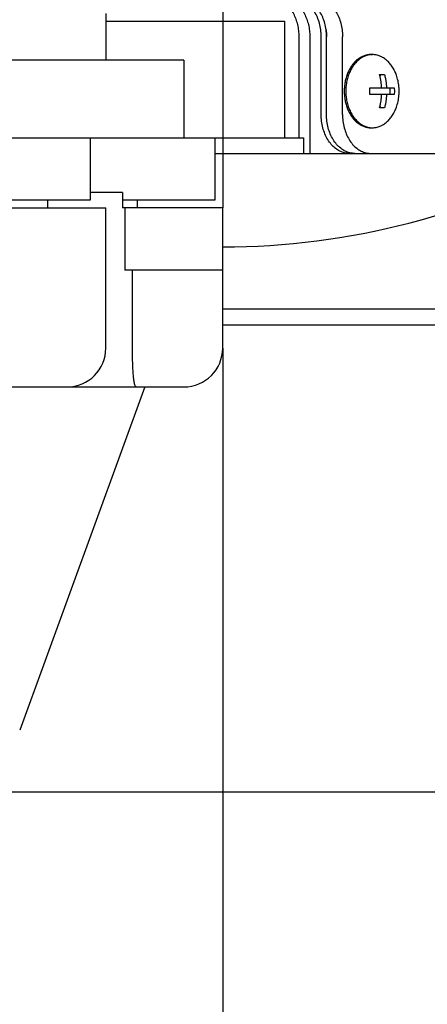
# Model space of a CAD drawing. Header units: millimetres. Extents: x 0 to 594, y 0 to 420.
# Tile 16 of 256: x 125.33 to 130.56, y 266.47 to 279.12. Entities that reach past the tile are written whole.
import ezdxf

# ---------------------------------------------------------------- set-up
doc = ezdxf.new("R2010")
doc.units = ezdxf.units.MM
doc.header["$LTSCALE"] = 32.67
doc.linetypes.add('CENTER', pattern=[0.6, 0.375, -0.075, 0.075, -0.075])
doc.linetypes.add('PHANTOM', pattern=[0.8, 0.45, -0.05, 0.1, -0.05, 0.1, -0.05])
doc.layers.get('0').update_dxf_attribs({"linetype": 'CONTINUOUS'})
for name, color, linetype in [('CRV', 7, 'CONTINUOUS'), ('DEFAULT_1', 7, 'CENTER'), ('DRIV_DIM', 7, 'CONTINUOUS')]:
    doc.layers.add(name, color=color, linetype=linetype)
doc.styles.get("Standard").update_dxf_attribs({"font": 'txt', "width": 0.8})
doc.dimstyles.new('DIMSTYLE_1', dxfattribs={"dimtxt": 3.8, "dimasz": 1.8, "dimexe": 0.18, "dimexo": 0.0625, "dimgap": 0.09, "dimtad": 1, "dimdec": 3, "dimlfac": 10, "dimdsep": 46, "dimtxsty": 'STANDARD', "dimblk": 'OPEN', "dimblk1": 'OPEN', "dimblk2": 'OPEN', "dimcen": 0.09, "dimadec": 0, "dimazin": 0, "dimtp": 0.001, "dimtm": 0.001, "dimtfac": 1, "dimtdec": 3, "dimtofl": 0, "dimtmove": 0, "dimatfit": 3, "dimldrblk": 'OPEN', "dimfxl": 1, "dimtolj": 1, "dimarcsym": 0})
doc.dimstyles.new('DIMSTYLE_4', dxfattribs={"dimtxt": 3.8, "dimasz": 1.8, "dimexe": 0.18, "dimexo": 0.0625, "dimgap": 0.09, "dimtad": 1, "dimdec": 3, "dimlfac": 10, "dimdsep": 46, "dimtxsty": 'STANDARD', "dimblk": 'OPEN', "dimblk1": 'OPEN', "dimblk2": 'OPEN', "dimcen": 0.09, "dimadec": 0, "dimazin": 0, "dimtp": 0.5, "dimtm": 0.5, "dimtfac": 1, "dimtdec": 3, "dimtofl": 0, "dimtmove": 0, "dimatfit": 3, "dimldrblk": 'OPEN', "dimfxl": 1, "dimtolj": 1, "dimarcsym": 0})

# ---------------------------------------------------------------- blocks, each defined once
blk = doc.blocks.new('*D15')
at = {"layer": 'DRIV_DIM', "color": 2, "linetype": 'CONTINUOUS'}
for p, q in [((126.436, 285.704), (64.053, 285.704)), ((129.414, 285.444), (190.849, 274.611))]:
    blk.add_line(p, q, dxfattribs=at)
for points in [[(66.695, 283.913), (66.053, 285.704), (65.463, 283.896)], [(189.146, 273.075), (188.88, 274.958), (187.937, 273.306)]]:
    blk.add_lwpolyline(points, dxfattribs=at)
for start, end in [(180, 265), (265, 350)]:
    blk.add_arc((127.936, 285.704), 61.884, start, end, dxfattribs=at)
at = {"layer": 'DRIV_DIM', "color": 2, "linetype": 'CONTINUOUS', "width": 0.766667}
blk.add_text('170%%d', height=3.8, rotation=-14.8781, dxfattribs=at).set_placement((104.864, 221.551))
blk = doc.blocks.new('_OPEN')
at = {"color": 0, "linetype": 'BYBLOCK'}
for p, q in [((0, 0), (-1, 0.342)), ((-1, -0.342), (0, 0)), ((-1, 0), (0, 0))]:
    blk.add_line(p, q, dxfattribs=at)
blk = doc.blocks.new('*D33')
at = {"layer": 'DRIV_DIM', "color": 2, "linetype": 'CONTINUOUS'}
for p, q in [((121.436, 302.204), (215.593, 302.204)), ((213.593, 302.204), (213.593, 285.704)), ((213.593, 269.204), (213.593, 285.704)), ((121.436, 269.204), (215.593, 269.204))]:
    blk.add_line(p, q, dxfattribs=at)
at = {"layer": 'DRIV_DIM', "color": 2, "linetype": 'CONTINUOUS', "xscale": 1.8, "yscale": 1.8, "zscale": 1.8}
for p, rotation in [((213.593, 302.204), 90), ((213.593, 269.204), 270)]:
    blk.add_blockref('_OPEN', p, dxfattribs=dict(at, rotation=rotation))
at = {"layer": 'DRIV_DIM', "color": 2, "linetype": 'CONTINUOUS', "width": 0.8}
blk.add_text('330', height=3.8, rotation=90, dxfattribs=at).set_placement((212.643, 280.32))

msp = doc.modelspace()

# ---------------------------------------------------------------- linework, layer by layer
at = {"color": 7, "linetype": 'CONTINUOUS'}
for p, q in [((126.43637, 279.2043), (126.43637, 278.6043)), ((126.43637, 279.1043), (128.72944, 279.1043)), ((128.72944, 279.1043), (128.72944, 277.6043)), ((128.91637, 277.6043), (128.91637, 278.9043)), ((129.05354, 278.9043), (129.05354, 277.4043)), ((129.19909, 277.9043), (129.19909, 278.9043)), ((129.26768, 277.9043), (129.26768, 278.9043)), ((129.47343, 277.9043), (129.47343, 278.9043)), ((129.8373, 278.6743), (129.85708, 278.6743)), ((127.43637, 278.6043), (112.43637, 278.6043)), ((127.43637, 278.6043), (127.43637, 277.6043)), ((129.94951, 278.4193), (130.0121, 278.4193)), ((129.95433, 278.4193), (129.95433, 278.3994)), ((129.82434, 278.2473), (130.13727, 278.2473)), ((130.13727, 278.1613), (129.82434, 278.1613)), ((130.0795, 278.2473), (130.0795, 278.1613)), ((130.0121, 277.9893), (129.94951, 277.9893)), ((129.95433, 278.00921), (129.95433, 277.9893)), ((129.8373, 277.7343), (129.85708, 277.7343)), ((110.73637, 277.6043), (128.97267, 277.6043)), ((126.23637, 277.6043), (126.23637, 276.8043)), ((127.83637, 277.6043), (127.83637, 276.8043)), ((128.97267, 277.6043), (128.97267, 277.4043)), ((127.83637, 277.4043), (132.74824, 277.4043)), ((126.64902, 276.9043), (126.23637, 276.9043)), ((126.64902, 276.9043), (126.64902, 276.7043)), ((126.23637, 276.8043), (113.63637, 276.8043)), ((125.68791, 276.8043), (125.68791, 276.7043)), ((127.83637, 276.8043), (126.64902, 276.8043)), ((126.83637, 276.8043), (126.83637, 276.7043)), ((113.43637, 276.7043), (126.43637, 276.7043)), ((126.43637, 274.9043), (126.43637, 276.7043)), ((127.93637, 276.7043), (126.64902, 276.7043)), ((126.67796, 276.7043), (126.67796, 275.9043)), ((127.93637, 274.9043), (127.93637, 276.7043)), ((127.93637, 275.9043), (126.67796, 275.9043)), ((126.77804, 274.9043), (126.77804, 275.9043)), ((137.43637, 275.4043), (127.93637, 275.4043)), ((127.93637, 275.2043), (131.43637, 275.2043)), ((112.43638, 274.4043), (127.43637, 274.4043)), ((126.93637, 274.4043), (125.33128, 269.99436))]:
    msp.add_line(p, q, dxfattribs=at)
for centre, radius, end in [((127.93637, 285.7043), 9.5, 299.110367), ((125.93637, 274.9043), 0.5, 360), ((127.43637, 274.9043), 0.5, 360)]:
    msp.add_arc(centre, radius, 270, end, dxfattribs=at)
for points, knots in [([(128.91637, 278.9043), (128.91637, 278.93042), (128.91341, 278.9824), (128.90018, 279.05859), (128.87847, 279.13107), (128.84879, 279.19806), (128.81183, 279.25796), (128.76844, 279.3093), (128.71961, 279.35079), (128.66645, 279.38134), (128.61028, 279.40008), (128.57159, 279.4043), (128.5525, 279.4043)], [0, 0, 0, 0, 0.11487652, 0.22843557, 0.33944548, 0.4468479, 0.54984801, 0.64800657, 0.74132776, 0.83032735, 0.91605055, 1, 1, 1, 1]), ([(128.68968, 279.4043), (128.70876, 279.4043), (128.74746, 279.40008), (128.80362, 279.38134), (128.85678, 279.35079), (128.90561, 279.3093), (128.949, 279.25796), (128.98596, 279.19806), (129.01564, 279.13107), (129.03735, 279.05859), (129.05058, 278.9824), (129.05354, 278.93042), (129.05354, 278.9043)], [0, 0, 0, 0, 0.08394945, 0.16967265, 0.25867224, 0.35199343, 0.45015199, 0.5531521, 0.66055452, 0.77156443, 0.88512348, 1, 1, 1, 1]), ([(129.19909, 278.9043), (129.19909, 278.9333), (129.19545, 278.99096), (129.17917, 279.07503), (129.15257, 279.15404), (129.1164, 279.22564), (129.07166, 279.28769), (129.01961, 279.33831), (128.96235, 279.37543), (128.92114, 279.391), (128.90077, 279.39612)], [0, 0, 0, 0, 0.14128658, 0.28057838, 0.41604177, 0.54616918, 0.66994954, 0.78703929, 0.8979123, 1, 1, 1, 1]), ([(129.26768, 278.9043), (129.26768, 278.9333), (129.26403, 278.99096), (129.24776, 279.07503), (129.22116, 279.15404), (129.18498, 279.22564), (129.14025, 279.28769), (129.0882, 279.33831), (129.03026, 279.37588), (128.96817, 279.39905), (128.92502, 279.4043), (128.90381, 279.4043)], [0, 0, 0, 0, 0.12759721, 0.25339292, 0.37573116, 0.49325042, 0.6050376, 0.71078244, 0.81091287, 0.90666352, 1, 1, 1, 1]), ([(129.10957, 279.4043), (129.13078, 279.4043), (129.17392, 279.39905), (129.23601, 279.37588), (129.29395, 279.33831), (129.34601, 279.28769), (129.39074, 279.22564), (129.42692, 279.15404), (129.45352, 279.07503), (129.46979, 278.99096), (129.47343, 278.9333), (129.47343, 278.9043)], [0, 0, 0, 0, 0.09333648, 0.18908713, 0.28921756, 0.3949624, 0.50674958, 0.62426884, 0.74660708, 0.87240279, 1, 1, 1, 1]), ([(129.8373, 278.6743), (129.82296, 278.6743), (129.79402, 278.67178), (129.75148, 278.66056), (129.71037, 278.64208), (129.67135, 278.61669), (129.63502, 278.58483), (129.60193, 278.54702), (129.57257, 278.50386), (129.5474, 278.45603), (129.52678, 278.40428), (129.51103, 278.34941), (129.5004, 278.29228), (129.49504, 278.23378), (129.49504, 278.17482), (129.5004, 278.11632), (129.51103, 278.05919), (129.52678, 278.00433), (129.5474, 277.95258), (129.57257, 277.90474), (129.60193, 277.86158), (129.63502, 277.82377), (129.67135, 277.79191), (129.71037, 277.76653), (129.75148, 277.74805), (129.79402, 277.73682), (129.82296, 277.7343), (129.8373, 277.7343)], [0, 0, 0, 0, 0.03354694, 0.06755348, 0.10243314, 0.13851713, 0.17603334, 0.21509999, 0.25573007, 0.29784229, 0.34127505, 0.38580145, 0.43114441, 0.47699136, 0.52300864, 0.56885559, 0.61419855, 0.65872495, 0.70215771, 0.74426993, 0.78490001, 0.82396666, 0.86148287, 0.89756686, 0.93244652, 0.96645306, 1, 1, 1, 1]), ([(129.8374, 278.67352), (129.82767, 278.67275), (129.80148, 278.66913), (129.75964, 278.6565), (129.71358, 278.63271), (129.67059, 278.6002), (129.6315, 278.55971), (129.59705, 278.51207), (129.5679, 278.45826), (129.54463, 278.39936), (129.52766, 278.33656), (129.51735, 278.2711), (129.51389, 278.2043), (129.51735, 278.13751), (129.52766, 278.07205), (129.54463, 278.00924), (129.5679, 277.95034), (129.59705, 277.89653), (129.6315, 277.8489), (129.67059, 277.8084), (129.71358, 277.7759), (129.75964, 277.7521), (129.80148, 277.73948), (129.82767, 277.73586), (129.8374, 277.73509)], [0, 0, 0, 0, 0.02351061, 0.06355109, 0.10488607, 0.14796545, 0.19305501, 0.24023475, 0.28941592, 0.34036709, 0.39274337, 0.44611579, 0.5, 0.55388421, 0.60725663, 0.65963291, 0.71058408, 0.75976525, 0.80694499, 0.85203455, 0.89511393, 0.93644891, 0.97648939, 1, 1, 1, 1]), ([(130.15734, 278.42941), (130.15345, 278.4392), (130.14121, 278.4676), (130.11712, 278.51207), (130.08267, 278.55971), (130.04358, 278.6002), (130.00059, 278.63271), (129.95453, 278.6565), (129.90637, 278.67103), (129.87339, 278.6743), (129.85708, 278.6743)], [0, 0, 0, 0, 0.07680238, 0.2255437, 0.36823199, 0.50459884, 0.63488619, 0.75989785, 0.88099452, 1, 1, 1, 1]), ([(129.97539, 278.2473), (129.97517, 278.25187), (129.97463, 278.26139), (129.97355, 278.27625), (129.97209, 278.29235), (129.97018, 278.30975), (129.96771, 278.32857), (129.96457, 278.34889), (129.96061, 278.37085), (129.95564, 278.39454), (129.9517, 278.41085), (129.94951, 278.4193)], [0, 0, 0, 0, 0.07872342, 0.16410971, 0.25666057, 0.35694047, 0.46558553, 0.58334052, 0.71107983, 0.84966592, 1, 1, 1, 1]), ([(130.0121, 278.4193), (130.01429, 278.41085), (130.01823, 278.39454), (130.02319, 278.37085), (130.02716, 278.34889), (130.0303, 278.32857), (130.03277, 278.30975), (130.03468, 278.29235), (130.03614, 278.27625), (130.03722, 278.26139), (130.03775, 278.25187), (130.03797, 278.2473)], [0, 0, 0, 0, 0.15033408, 0.28892017, 0.41665948, 0.53441447, 0.64305953, 0.74333943, 0.83589029, 0.92127658, 1, 1, 1, 1]), ([(130.15734, 277.9792), (130.16685, 278.00316), (130.18295, 278.05263), (130.19741, 278.12911), (130.20201, 278.20655), (130.19688, 278.28316), (130.18235, 278.35792), (130.16662, 278.40602), (130.15734, 278.42941)], [0, 0, 0, 0, 0.16786751, 0.3376293, 0.50540186, 0.67150999, 0.83619243, 1, 1, 1, 1]), ([(129.82434, 278.1613), (129.82484, 278.17086), (129.8255, 278.18996), (129.8255, 278.21864), (129.82484, 278.23775), (129.82434, 278.2473)], [0, 0, 0, 0, 0.33354713, 0.66645287, 1, 1, 1, 1]), ([(129.94951, 277.9893), (129.9517, 277.99775), (129.95564, 278.01407), (129.96061, 278.03776), (129.96457, 278.05971), (129.96771, 278.08004), (129.97018, 278.09885), (129.97209, 278.11626), (129.97355, 278.13235), (129.97463, 278.14722), (129.97517, 278.15674), (129.97539, 278.1613)], [0, 0, 0, 0, 0.15033408, 0.28892017, 0.41665948, 0.53441447, 0.64305953, 0.74333943, 0.83589029, 0.92127658, 1, 1, 1, 1]), ([(130.03797, 278.1613), (130.03775, 278.15674), (130.03722, 278.14722), (130.03614, 278.13235), (130.03468, 278.11626), (130.03277, 278.09885), (130.0303, 278.08004), (130.02716, 278.05971), (130.02319, 278.03776), (130.01823, 278.01407), (130.01429, 277.99775), (130.0121, 277.9893)], [0, 0, 0, 0, 0.07872342, 0.16410971, 0.25666057, 0.35694047, 0.46558553, 0.58334052, 0.71107983, 0.84966592, 1, 1, 1, 1]), ([(130.13727, 278.2473), (130.13776, 278.23775), (130.13842, 278.21864), (130.13842, 278.18996), (130.13776, 278.17086), (130.13727, 278.1613)], [0, 0, 0, 0, 0.33354713, 0.66645287, 1, 1, 1, 1]), ([(129.56296, 277.4043), (129.54174, 277.4043), (129.4986, 277.40955), (129.43651, 277.43273), (129.37857, 277.47029), (129.32652, 277.52091), (129.28178, 277.58297), (129.24561, 277.65457), (129.21901, 277.73358), (129.20273, 277.81764), (129.19909, 277.8753), (129.19909, 277.9043)], [0, 0, 0, 0, 0.09333648, 0.18908713, 0.28921756, 0.3949624, 0.50674958, 0.62426884, 0.74660708, 0.87240279, 1, 1, 1, 1]), ([(129.566, 277.41248), (129.54562, 277.41761), (129.50441, 277.43317), (129.44716, 277.47029), (129.3951, 277.52091), (129.35037, 277.58297), (129.3142, 277.65457), (129.28759, 277.73358), (129.27132, 277.81764), (129.26768, 277.8753), (129.26768, 277.9043)], [0, 0, 0, 0, 0.1020877, 0.21296071, 0.33005046, 0.45383082, 0.58395823, 0.71942162, 0.85871342, 1, 1, 1, 1]), ([(129.47343, 277.9043), (129.47343, 277.8753), (129.47708, 277.81764), (129.49335, 277.73358), (129.51995, 277.65457), (129.55613, 277.58297), (129.60086, 277.52091), (129.65291, 277.47029), (129.71085, 277.43273), (129.77294, 277.40955), (129.81609, 277.4043), (129.8373, 277.4043)], [0, 0, 0, 0, 0.12759721, 0.25339292, 0.37573116, 0.49325042, 0.6050376, 0.71078244, 0.81091287, 0.90666352, 1, 1, 1, 1]), ([(129.85708, 277.7343), (129.87339, 277.7343), (129.90637, 277.73757), (129.95453, 277.7521), (130.00059, 277.7759), (130.04358, 277.8084), (130.08267, 277.8489), (130.11712, 277.89653), (130.14121, 277.94101), (130.15345, 277.96941), (130.15734, 277.97919)], [0, 0, 0, 0, 0.11900548, 0.24010215, 0.36511381, 0.49540116, 0.63176801, 0.7744563, 0.92319762, 1, 1, 1, 1]), ([(126.82463, 274.4043), (126.8222, 274.4043), (126.81651, 274.40862), (126.8117, 274.41921), (126.80667, 274.43471), (126.8023, 274.45492), (126.7982, 274.47949), (126.79451, 274.50813), (126.79117, 274.54048), (126.78822, 274.57612), (126.78564, 274.61459), (126.78346, 274.65511), (126.78168, 274.69673), (126.78029, 274.73863), (126.77925, 274.78062), (126.77854, 274.8225), (126.77813, 274.86377), (126.77804, 274.89097), (126.77804, 274.9043)], [0, 0, 0, 0, 0.01438675, 0.03707235, 0.06922143, 0.11014183, 0.15922036, 0.2163575, 0.2807077, 0.35136101, 0.42766278, 0.5085063, 0.59109924, 0.67374208, 0.75619804, 0.83925881, 0.92124111, 1, 1, 1, 1])]:
    msp.add_open_spline(points, degree=3, knots=knots, dxfattribs=at)
for points in [[(129.26215, 278.99113), (129.26584, 278.96234), (129.26768, 278.9333), (129.26768, 278.9043)], [(129.85708, 278.6743), (129.85052, 278.6743), (129.84395, 278.67404), (129.8374, 278.67352)], [(129.8374, 277.73509), (129.84395, 277.73457), (129.85052, 277.7343), (129.85708, 277.7343)], [(129.56836, 277.4119), (129.56757, 277.41209), (129.56678, 277.41228), (129.566, 277.41248)], [(129.63154, 277.4043), (129.61033, 277.4043), (129.58903, 277.40689), (129.56836, 277.4119)]]:
    msp.add_open_spline(points, degree=3, dxfattribs=at)
at = {"layer": 'CRV', "color": 8, "linetype": 'PHANTOM'}
for radius, start in [(97.1741, 10), (89.1741, 10), (27.1916, 196.893684)]:
    msp.add_arc((127.93637, 285.7043), radius, start, 350, dxfattribs=at)
at = {"layer": 'DEFAULT_1', "color": 2, "linetype": 'CENTER'}
for p, q in [((127.93637, 285.7043), (127.93637, 276.7043)), ((127.93637, 274.9043), (127.93637, 214.96157))]:
    msp.add_line(p, q, dxfattribs=at)

# ---------------------------------------------------------------- dimensions: what is measured, and where the dimension line sits
at = {"layer": 'DRIV_DIM', "color": 2, "linetype": 'CONTINUOUS'}
dim = msp.add_linear_dim(base=(213.5931, 269.2043), p1=(121.43637, 302.2043), p2=(121.43637, 269.2043), angle=270, dimstyle='DIMSTYLE_1', dxfattribs=at)
dim.commit()
dim.dimension.update_dxf_attribs({"geometry": '*D33', "text_midpoint": (210.7431, 284.8801), "dimtype": 160})
dim = msp.add_angular_dim_2l(base=(122.54287, 224.05624), line1=((126.43637, 285.7043), (64.05282, 285.7043)), line2=((190.84939, 274.61104), (129.41358, 285.44383)), dimstyle='DIMSTYLE_4', dxfattribs=at)
dim.commit()
dim.dimension.update_dxf_attribs({"geometry": '*D15', "text_midpoint": (110.98305, 221.8908), "dimtype": 162})

doc.saveas('drawing.dxf')
